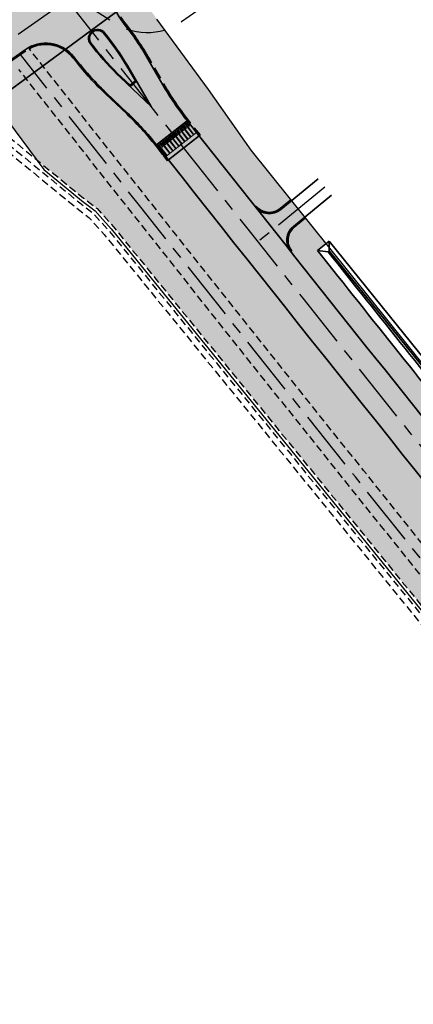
# Model space of a CAD drawing. Header units: metres. Extents: x 150631 to 152219, y 482740 to 484556.
# Tile 15 of 48: x 151452 to 151517, y 483188 to 483352. Entities that reach past the tile are written whole.
import ezdxf
from ezdxf.enums import TextEntityAlignment as Align

# ---------------------------------------------------------------- set-up
doc = ezdxf.new("R2010")
doc.units = ezdxf.units.M
for name, pattern in [('AM-AS', [16, 10, -2, 2, -2]), ('DASHED2', [0.375, 0.25, -0.125]), ('HIDDEN', [9.524999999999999, 6.35, -3.175]), ('VH-OPSLUITBAND_150X250', [24, 16, -2, 4, -2])]:
    doc.linetypes.add(name, pattern=pattern)
doc.layers.get('0').update_dxf_attribs({"lineweight": 25})
for name, color, linetype, lineweight, true_color in [('B-WE-KG-GRENS_PERCEEL-GV', 1, 'Continuous', 30, 0xff0000), ('IRP-V-verharding-rijbaan', 7, 'Continuous', 0, 0xffb061), ('N-WE-GR-STADSLANDBOUW-A', 7, 'Continuous', 35, 0xffff9e), ('N-WE-KW-KUNSTWERK_DUIKER-S', 5, 'Continuous', 35, 0x0000ff)]:
    doc.layers.add(name, color=color, linetype=linetype, lineweight=lineweight, true_color=true_color)
for name, color, linetype, lineweight in [('N-WE-AM-AS_FIETSPAD-G', 3, 'AM-AS', 30), ('N-WE-AM-AS_KAVELWEG-G', 170, 'AM-AS', 30), ('N-WE-AM-AS_WEG-G', 10, 'AM-AS', 30), ('N-WE-VH-KANTOPSLUITING_OPSLUITBAND_200X250-G', 150, 'VH-OPSLUITBAND_150X250', 35), ('N-WE-VH-KANTOPSLUITING_VOORKANTBAND-G', 190, 'Continuous', 30), ('N-WE-VH-KANTVERHARDING-G', 2, 'Continuous', 35), ('N-WE-VH-VERHARDING_ASFALT-A', 252, 'Continuous', 18), ('N-WE-VW-MARKERING_PUNTSTUK-G', 7, 'Continuous', 35), ('VRK-ontwerp', 2, 'Continuous', 0)]:
    doc.layers.add(name, color=color, linetype=linetype, lineweight=lineweight)
doc.layers.add('N-WE-VH-VERHARDING_TEGEL-A', color=252, linetype='Continuous', lineweight=18, plot=False)
doc.layers.add('Vindplaats_InclBuffer', color=7, linetype='Continuous')
doc.styles.add('NLCS-ISO-M2000-T25', font='NLCS-ISO.ttf')
pattern_1 = [(38.79013238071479, (151085.5762107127, 483560.1707494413), (-0.234926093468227, 0.2922922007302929), []), (128.7901323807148, (151085.5762107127, 483560.1707494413), (-0.5845844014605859, -0.469852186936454), [0.375, -0.375]), (128.7901323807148, (151085.8685029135, 483560.4056755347), (-0.5845844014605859, -0.469852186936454), [-0.375, 0.375])]

# ---------------------------------------------------------------- blocks, each defined once
blk = doc.blocks.new('*U65')
at = {"layer": 'VRK-ontwerp', "transparency": 33554607}
blk.add_hatch(color=9, dxfattribs=at).paths.add_polyline_path([(0, -5.551115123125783e-17), (1.909938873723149e-11, -0.6999999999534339), (6.500000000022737, -0.7000000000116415), (6.500000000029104, 5.820766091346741e-11)])
at = {"layer": 'VRK-ontwerp'}
blk.add_hatch(color=7, dxfattribs=at).paths.add_polyline_path([(6.5, -3.199999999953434), (6.50000000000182, -2.999999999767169), (6.299999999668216, -2.999999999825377), (6.2999999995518, -0.7000000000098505), (6.194999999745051, -0.7000000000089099), (6.194999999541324, -2.999999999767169), (5.984999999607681, -2.999999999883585), (5.984999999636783, -2.299999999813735), (5.879999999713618, -2.299999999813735), (5.879999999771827, -2.999999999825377), (5.669999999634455, -2.999999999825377), (5.669999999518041, -0.7000000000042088), (5.564999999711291, -0.7000000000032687), (5.564999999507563, -2.999999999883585), (5.35499999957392, -3), (5.354999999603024, -2.299999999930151), (5.249999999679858, -2.299999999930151), (5.249999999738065, -2.999999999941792), (5.039999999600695, -2.999999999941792), (5.03999999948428, -0.6999999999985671), (4.93499999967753, -0.699999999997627), (4.934999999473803, -2.999999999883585), (4.72499999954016, -3), (4.724999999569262, -2.299999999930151), (4.619999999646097, -2.299999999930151), (4.619999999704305, -2.999999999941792), (4.409999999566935, -2.999999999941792), (4.409999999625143, -0.6999999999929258), (4.304999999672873, -0.6999999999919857), (4.304999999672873, -2.999999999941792), (4.094999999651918, -3), (4.094999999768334, -2.299999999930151), (3.989999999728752, -2.299999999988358), (3.989999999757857, -3), (3.77999999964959, -2.999999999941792), (3.779999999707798, -0.6999999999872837), (3.674999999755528, -0.6999999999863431), (3.67499999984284, -2.999999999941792), (3.464999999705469, -2.999999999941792), (3.464999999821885, -2.299999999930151), (3.359999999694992, -2.300000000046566), (3.359999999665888, -2.999999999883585), (3.149999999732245, -2.999999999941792), (3.149999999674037, -0.699999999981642), (3.044999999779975, -0.6999999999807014), (3.044999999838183, -2.999999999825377), (2.834999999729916, -2.999999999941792), (2.83499999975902, -2.299999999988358), (2.729999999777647, -2.299999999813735), (2.729999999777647, -3), (2.519999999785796, -3), (2.51999999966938, -0.6999999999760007), (2.414999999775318, -0.6999999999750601), (2.414999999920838, -2.999999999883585), (2.204999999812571, -3.000000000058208), (2.204999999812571, -2.299999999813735), (2.099999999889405, -2.299999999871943), (2.099999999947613, -3.000000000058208), (1.889999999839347, -3.000000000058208), (1.889999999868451, -0.699999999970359), (1.784999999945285, -0.6999999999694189), (1.785000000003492, -3.000000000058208), (1.574999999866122, -3.000000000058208), (1.57499999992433, -2.299999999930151), (1.469999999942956, -2.299999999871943), (1.469999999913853, -3), (1.259999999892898, -2.999999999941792), (1.259999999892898, -0.6999999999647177), (1.154999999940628, -0.6999999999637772), (1.155000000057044, -3), (0.9449999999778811, -3), (0.9449999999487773, -2.299999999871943), (0.8399999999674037, -2.300000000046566), (0.8400000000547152, -3), (0.6300000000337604, -2.999999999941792), (0.6299999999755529, -0.6999999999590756), (0.5250000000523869, -0.699999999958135), (0.5249999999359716, -3), (0.3150000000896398, -3), (0.315000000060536, -2.299999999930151), (0.2099999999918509, -2.299999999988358), (0.2100000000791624, -3), (8.185452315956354e-11, -2.999999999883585), (8.731171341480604e-11, -3.199999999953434)])
at = {"layer": 'VRK-ontwerp', "true_color": 0x636466, "transparency": 33554602}
for points in [[(0.5250000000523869, -0.6999999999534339), (2.91038304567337e-11, -0.6999999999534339), (8.731149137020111e-11, -2.999999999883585), (0.2100000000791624, -3), (0.2099999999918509, -2.299999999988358), (0.315000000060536, -2.299999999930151), (0.3150000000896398, -3), (0.5249999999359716, -3)], [(1.154999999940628, -0.6999999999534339), (0.6299999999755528, -0.6999999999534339), (0.6300000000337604, -2.999999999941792), (0.8400000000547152, -3), (0.8399999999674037, -2.300000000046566), (0.9449999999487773, -2.299999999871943), (0.9449999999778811, -3), (1.155000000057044, -3)], [(1.784999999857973, -0.6999999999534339), (1.259999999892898, -0.6999999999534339), (1.259999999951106, -2.999999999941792), (1.46999999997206, -3), (1.469999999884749, -2.300000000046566), (1.574999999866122, -2.299999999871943), (1.574999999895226, -3), (1.784999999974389, -3)], [(2.414999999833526, -0.6999999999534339), (1.889999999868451, -0.6999999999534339), (1.889999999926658, -2.999999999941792), (2.099999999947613, -3), (2.099999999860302, -2.300000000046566), (2.204999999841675, -2.299999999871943), (2.204999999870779, -3), (2.414999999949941, -3)], [(3.044999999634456, -0.6999999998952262), (2.51999999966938, -0.6999999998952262), (2.519999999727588, -2.999999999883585), (2.729999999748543, -2.999999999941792), (2.729999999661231, -2.299999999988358), (2.834999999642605, -2.299999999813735), (2.834999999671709, -2.999999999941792), (3.044999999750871, -2.999999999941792)], [(3.674999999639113, -0.6999999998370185), (3.149999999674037, -0.6999999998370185), (3.149999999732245, -2.999999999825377), (3.3599999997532, -2.999999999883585), (3.359999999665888, -2.299999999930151), (3.464999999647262, -2.299999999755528), (3.464999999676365, -2.999999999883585), (3.674999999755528, -2.999999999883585)], [(4.304999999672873, -0.7000000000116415), (3.779999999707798, -0.7000000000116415), (3.779999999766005, -3), (3.98999999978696, -3.000000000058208), (3.989999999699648, -2.300000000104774), (4.094999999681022, -2.299999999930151), (4.094999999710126, -3.000000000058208), (4.304999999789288, -3.000000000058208)], [(4.934999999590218, -0.7000000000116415), (4.409999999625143, -0.7000000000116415), (4.40999999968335, -3), (4.619999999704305, -3.000000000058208), (4.619999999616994, -2.300000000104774), (4.724999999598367, -2.299999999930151), (4.724999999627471, -3.000000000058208), (4.934999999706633, -3.000000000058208)], [(5.564999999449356, -0.6999999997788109), (5.03999999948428, -0.6999999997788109), (5.039999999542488, -2.999999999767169), (5.249999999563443, -2.999999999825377), (5.249999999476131, -2.299999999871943), (5.354999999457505, -2.29999999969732), (5.354999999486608, -2.999999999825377), (5.564999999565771, -2.999999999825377)], [(6.194999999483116, -0.6999999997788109), (5.669999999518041, -0.6999999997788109), (5.669999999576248, -2.999999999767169), (5.879999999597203, -2.999999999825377), (5.879999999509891, -2.299999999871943), (5.984999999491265, -2.29999999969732), (5.984999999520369, -2.999999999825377), (6.194999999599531, -2.999999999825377)], [(6.299999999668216, -2.999999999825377), (6.500000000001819, -2.999999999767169), (6.500000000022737, -0.7000000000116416), (6.299999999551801, -0.7000000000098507)]]:
    blk.add_hatch(color=251, dxfattribs=at).paths.add_polyline_path(points)
at = {"layer": 'N-WE-VH-KANTVERHARDING-G', "lineweight": 5}
for p, q in [((0, 0), (8.731149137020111e-11, -3.199999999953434)), ((0, 0), (6.500000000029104, 5.820766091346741e-11)), ((6.500000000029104, 5.820766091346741e-11), (6.5, -3.199999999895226)), ((2.91038304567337e-11, -0.6999999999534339), (6.5, -0.7000000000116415)), ((0.5249999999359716, -0.7000000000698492), (0.6299999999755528, -0.7000000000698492)), ((0.5250000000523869, -0.7000000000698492), (0.5249999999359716, -3.000000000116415)), ((0.6299999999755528, -0.7000000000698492), (0.6300000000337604, -2.999999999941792)), ((1.154999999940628, -0.7000000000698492), (1.259999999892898, -0.7000000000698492)), ((1.154999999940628, -0.7000000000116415), (1.155000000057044, -2.999999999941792)), ((1.259999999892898, -0.7000000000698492), (1.259999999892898, -2.999999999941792)), ((1.784999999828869, -0.7000000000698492), (1.889999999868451, -0.7000000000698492)), ((1.784999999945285, -0.7000000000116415), (1.785000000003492, -2.999999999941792)), ((1.889999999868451, -0.7000000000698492), (1.889999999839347, -3.000000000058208)), ((2.414999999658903, -0.7000000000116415), (2.51999999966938, -0.7000000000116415)), ((2.414999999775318, -0.7000000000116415), (2.414999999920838, -2.999999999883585)), ((2.51999999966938, -0.7000000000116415), (2.519999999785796, -3)), ((3.044999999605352, -0.7000000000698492), (3.149999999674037, -0.6999999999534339)), ((3.044999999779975, -0.7000000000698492), (3.044999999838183, -2.999999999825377)), ((3.149999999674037, -0.6999999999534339), (3.149999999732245, -2.999999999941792)), ((3.674999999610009, -0.7000000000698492), (3.779999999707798, -0.7000000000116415)), ((3.674999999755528, -0.7000000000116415), (3.674999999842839, -3)), ((3.779999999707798, -0.7000000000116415), (3.77999999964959, -3)), ((4.304999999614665, -0.7000000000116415), (4.409999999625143, -0.6999999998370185)), ((4.304999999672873, -0.7000000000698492), (4.304999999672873, -2.999999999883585)), ((4.409999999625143, -0.6999999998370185), (4.409999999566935, -2.999999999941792)), ((4.934999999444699, -0.7000000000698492), (5.03999999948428, -0.6999999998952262)), ((4.93499999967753, -0.7000000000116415), (4.934999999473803, -2.999999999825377)), ((5.03999999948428, -0.6999999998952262), (5.039999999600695, -2.999999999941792)), ((5.56499999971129, -0.7000000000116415), (5.564999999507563, -2.999999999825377)), ((5.669999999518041, -0.6999999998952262), (5.669999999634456, -2.999999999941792)), ((6.19499999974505, -0.6999999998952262), (6.194999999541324, -2.999999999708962)), ((6.299999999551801, -0.6999999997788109), (6.299999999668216, -2.999999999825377)), ((0.2100000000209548, -3), (1.455191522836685e-10, -2.999999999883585)), ((8.731149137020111e-11, -3.199999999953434), (6.5, -3.199999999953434)), ((0.2100000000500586, -2.299999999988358), (0.3150000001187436, -2.299999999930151)), ((0.2099999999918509, -2.300000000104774), (0.2100000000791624, -3)), ((0.315000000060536, -2.299999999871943), (0.3150000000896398, -3)), ((0.5250000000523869, -3), (0.3150000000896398, -3)), ((0.8399999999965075, -3), (0.6300000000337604, -2.999999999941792)), ((0.8399999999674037, -2.300000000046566), (0.9450000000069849, -2.299999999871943)), ((0.8399999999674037, -2.300000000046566), (0.8400000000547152, -3.000000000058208)), ((0.9449999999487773, -2.299999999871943), (0.9449999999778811, -3)), ((1.154999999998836, -3), (0.9449999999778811, -3)), ((1.259999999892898, -2.999999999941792), (1.46999999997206, -3)), ((1.469999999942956, -2.299999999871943), (1.57499999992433, -2.299999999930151)), ((1.469999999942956, -2.299999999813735), (1.469999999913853, -2.999999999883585)), ((1.57499999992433, -2.299999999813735), (1.574999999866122, -3.000000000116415)), ((1.57499999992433, -3.000000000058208), (1.785000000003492, -3.000000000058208)), ((1.889999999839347, -3.000000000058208), (2.099999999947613, -3.000000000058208)), ((2.099999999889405, -2.299999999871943), (2.204999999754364, -2.299999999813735)), ((2.099999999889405, -2.299999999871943), (2.099999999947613, -3.000000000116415)), ((2.204999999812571, -2.299999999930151), (2.204999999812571, -2.999999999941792)), ((2.204999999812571, -3.000000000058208), (2.414999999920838, -2.999999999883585)), ((2.519999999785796, -3), (2.729999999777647, -3)), ((2.729999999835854, -2.299999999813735), (2.83499999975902, -2.299999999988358)), ((2.729999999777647, -2.299999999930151), (2.729999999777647, -3.000000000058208)), ((2.83499999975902, -2.299999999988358), (2.834999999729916, -2.999999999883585)), ((2.834999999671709, -2.999999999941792), (3.04499999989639, -2.999999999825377)), ((3.149999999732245, -2.999999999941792), (3.359999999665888, -2.999999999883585)), ((3.359999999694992, -2.300000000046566), (3.464999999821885, -2.299999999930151)), ((3.359999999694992, -2.300000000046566), (3.359999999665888, -2.999999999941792)), ((3.464999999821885, -2.299999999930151), (3.464999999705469, -2.999999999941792)), ((3.464999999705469, -2.999999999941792), (3.674999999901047, -2.999999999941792)), ((3.779999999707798, -2.999999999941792), (3.989999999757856, -3)), ((3.989999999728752, -2.299999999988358), (4.094999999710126, -2.299999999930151)), ((3.989999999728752, -2.299999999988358), (3.989999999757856, -3)), ((4.094999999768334, -2.299999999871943), (4.094999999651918, -2.999999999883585)), ((4.094999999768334, -3), (4.304999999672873, -2.999999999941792)), ((4.409999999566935, -2.999999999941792), (4.619999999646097, -2.999999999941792)), ((4.619999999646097, -2.299999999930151), (4.724999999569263, -2.299999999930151)), ((4.619999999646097, -2.299999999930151), (4.619999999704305, -2.999999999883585)), ((4.724999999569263, -2.299999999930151), (4.724999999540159, -2.999999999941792)), ((4.724999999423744, -3), (4.934999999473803, -2.999999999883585)), ((5.039999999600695, -2.999999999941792), (5.249999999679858, -2.999999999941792)), ((5.249999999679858, -2.299999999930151), (5.354999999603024, -2.299999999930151)), ((5.249999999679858, -2.299999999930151), (5.249999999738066, -2.999999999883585)), ((5.354999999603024, -2.299999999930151), (5.35499999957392, -2.999999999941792)), ((5.354999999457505, -3), (5.564999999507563, -2.999999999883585)), ((5.669999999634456, -2.999999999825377), (5.879999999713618, -2.999999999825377)), ((5.879999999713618, -2.299999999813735), (5.984999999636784, -2.299999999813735)), ((5.879999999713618, -2.299999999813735), (5.879999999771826, -2.999999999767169)), ((5.984999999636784, -2.299999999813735), (5.98499999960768, -2.999999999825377)), ((5.984999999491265, -2.999999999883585), (6.194999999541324, -2.999999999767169)), ((6.299999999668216, -2.999999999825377), (6.500000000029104, -2.999999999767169))]:
    blk.add_line(p, q, dxfattribs=at)
blk = doc.blocks.new('*U90')
at = {"layer": 'N-WE-KW-KUNSTWERK_DUIKER-S', "color": 0}
for points in [[(-0.8493030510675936, 0.7750000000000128), (2.842170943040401e-14, 1.4210854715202e-14), (-0.8493030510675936, -0.7749999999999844)], [(2.842170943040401e-14, 1.4210854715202e-14), (82.68056459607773, 1.4210854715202e-14)], [(83.52986764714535, 0.7750000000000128), (82.68056459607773, 1.4210854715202e-14), (83.52986764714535, -0.7749999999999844)]]:
    blk.add_lwpolyline(points, dxfattribs=at)
at = {"color": 0, "style": 'NLCS-ISO-M2000-T25'}
blk.add_attdef('DUIKERNR', text='', height=7, dxfattribs=at).set_placement((0.8493030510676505, 1.4210854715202e-14), align=Align.BOTTOM_CENTER)

msp = doc.modelspace()

# ---------------------------------------------------------------- hatches: boundary and pattern name
at = {"layer": 'IRP-V-verharding-rijbaan', "transparency": 33554610}
h = msp.add_hatch(color=256, dxfattribs=at)
h.dxf.hatch_style = 1
edge = h.paths.add_edge_path(flags=16)
edge.add_line((151449.0840575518, 483365.8819482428), (151447.9378631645, 483367.3340978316))
edge.add_line((151447.9378631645, 483367.3340978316), (151446.0791695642, 483369.6889350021))
edge.add_line((151446.0791695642, 483369.6889350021), (151443.5079767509, 483372.9464597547))
edge.add_arc((151444.6853953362, 483373.8758065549), 1.500000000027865, 38.28434136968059, 218.2843413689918, ccw=False)
edge.add_line((151445.8628139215, 483374.8051533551), (151448.4340067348, 483371.5476286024))
edge.add_line((151448.4340067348, 483371.5476286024), (151450.2927003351, 483369.1927914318))
edge.add_line((151450.2927003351, 483369.1927914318), (151451.4388947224, 483367.7406418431))
edge.add_arc((151450.2614761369, 483366.8112950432), 1.499999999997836, -141.71565862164, 38.284341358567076, ccw=False)
edge = h.paths.add_edge_path(flags=16)
edge.add_line((151466.216582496, 483349.0183260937), (151465.7302757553, 483349.6344433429))
edge.add_arc((151464.5528571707, 483348.7050965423), 1.499999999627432, 38.28434139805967, 216.8466700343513)
edge.add_line((151463.3524924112, 483347.8055830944), (151463.8618328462, 483347.1596401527))
edge.add_arc((151500.3609610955, 483375.9704651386), 46.49999999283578, 218.286027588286, 226.5831496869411)
edge.add_line((151468.4014570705, 483342.1941405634), (151473.5006775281, 483337.3692360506))
edge.add_line((151473.5006775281, 483337.3692360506), (151469.991988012, 483343.449602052))
edge.add_arc((151429.7166845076, 483320.2084762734), 46.49999999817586, 29.98737470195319, 38.28449679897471)
h.paths.add_polyline_path([(151416.6192785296, 483387.6533383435), (151413.2161412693, 483391.9746194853), (151412.2210666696, 483391.1924926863), (151415.6241441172, 483386.8712808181)])
edge = h.paths.add_edge_path()
edge.add_line((151449.4103150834, 483351.7492889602), (151453.0226979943, 483347.1726478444))
edge.add_arc((151455.9031454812, 483341.9092817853), 5.99999999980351, 38.284341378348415, 118.6902731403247, ccw=False)
edge.add_line((151460.6128198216, 483345.6266689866), (151461.1145134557, 483344.9910575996))
edge.add_arc((151500.3617996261, 483375.96928428), 50.00000000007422, 218.2843413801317, 226.5814863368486)
edge.add_line((151465.99568718, 483339.651653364), (151469.5512096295, 483336.2871859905))
edge.add_arc((151435.1850971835, 483299.9695550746), 49.99999999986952, 38.335098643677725, 46.581486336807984, ccw=False)
edge.add_line((151474.4049249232, 483330.9825380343), (151479.5070872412, 483335.009719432))
edge.add_arc((151518.7555680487, 483365.9864325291), 49.99999999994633, 209.9871963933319, 218.282131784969, ccw=False)
edge.add_line((151475.4487123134, 483340.9961094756), (151473.0235402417, 483345.1987993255))
edge.add_arc((151427.0136713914, 483318.5154104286), 53.18751051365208, 30.11155725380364, 38.99692004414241)
edge.add_arc((151474.8988545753, 483356.5799075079), 8.00000000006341, 125.05354898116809, 215.053548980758, ccw=False)
edge.add_line((151470.3041204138, 483363.1288324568), (151472.7692149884, 483364.8583459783))
edge.add_line((151472.7692149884, 483364.8583459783), (151469.0359934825, 483370.1793474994))
edge.add_line((151469.0359934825, 483370.1793474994), (151465.9411545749, 483368.0080045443))
edge.add_arc((151461.3464204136, 483374.5569294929), 7.999999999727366, 218.2843413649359, 305.0535489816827, ccw=False)
edge.add_line((151455.0668546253, 483369.6004132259), (151448.720827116, 483377.6403943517))
edge.add_arc((151409.4735409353, 483346.6621676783), 50.00000000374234, 38.28434136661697, 46.16929946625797)
edge.add_line((151444.1000315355, 483382.7316305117), (151437.2822250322, 483389.2714632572))
edge.add_arc((151471.8943070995, 483425.3547526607), 49.99999999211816, 218.2843413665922, 226.1921827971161, ccw=False)
edge.add_arc((162008.7763311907, 491732.8031617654), 13467.88290517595, 218.1843526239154, 218.2529352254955, ccw=False)
edge.add_line((151422.6735682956, 483407.0420409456), (151417.5644041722, 483403.0237773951))
edge.add_arc((151412.8482526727, 483399.314611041), 6.000000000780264, -51.85232239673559, 38.18439899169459, ccw=False)
edge.add_line((151416.5543956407, 483394.5960832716), (151415.968684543, 483394.1360395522))
edge.add_line((151415.968684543, 483394.1360395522), (151419.3715555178, 483389.8150999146))
edge.add_line((151419.3715555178, 483389.8150999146), (151419.9694277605, 483390.2846955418))
edge.add_arc((151423.6755707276, 483385.5661677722), 6.000000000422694, 36.21571872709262, 128.1476775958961, ccw=False)
edge.add_arc((151388.1764476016, 483359.5697784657), 49.99999999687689, 30.376499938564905, 36.215718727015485, ccw=False)
edge.add_line((151431.3125050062, 483384.8537763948), (151436.1976529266, 483376.5194132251))
edge.add_arc((151479.3337102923, 483401.8034111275), 49.9999999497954, 210.3764999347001, 218.2843413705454)
edge.add_line((151440.0864241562, 483370.8251844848), (151449.3432261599, 483359.0974519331))
edge.add_arc((151444.6335518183, 483355.3800647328), 6.000000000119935, -37.238146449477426, 38.28434136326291, ccw=False)
h.paths.add_polyline_path([(151450.1300534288, 483345.1883008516), (151446.7170249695, 483349.5123735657), (151444.9353433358, 483348.2623285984), (151448.0942482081, 483343.7599603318)], flags=17)
h = msp.add_hatch(color=256, dxfattribs=at)
h.dxf.hatch_style = 1
edge = h.paths.add_edge_path()
edge.add_arc((151455.9031454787, 483341.9092817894), 5.999999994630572, 118.69027313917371, 125.05386884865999, ccw=False)
edge.add_line((151453.0226979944, 483347.1726478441), (151449.4103150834, 483351.7492889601))
edge.add_arc((151444.6335518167, 483355.3800647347), 6.000000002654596, 305.05386884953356, 322.76185354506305, ccw=False)
edge.add_line((151448.07962986, 483350.4683902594), (151446.7170241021, 483349.5123746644))
edge.add_line((151446.7170241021, 483349.5123746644), (151450.130053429, 483345.1883008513))
edge.add_line((151450.130053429, 483345.1883008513), (151452.4570674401, 483346.8209562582))
h = msp.add_hatch(color=256, dxfattribs=at)
h.dxf.hatch_style = 1
edge = h.paths.add_edge_path()
edge.add_arc((151464.552857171, 483348.7050965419), 1.349999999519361, 127.812415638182, 217.289931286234)
edge.add_line((151463.4788242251, 483347.8872009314), (151463.9795896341, 483347.2525559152))
edge.add_arc((151500.3608156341, 483375.9703321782), 46.34980343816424, 218.286045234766, 226.5831673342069)
edge.add_line((151468.5045522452, 483342.3030964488), (151469.9761394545, 483340.9106742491))
edge.add_line((151469.9761394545, 483340.9106742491), (151470.8746518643, 483341.6198779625))
edge.add_line((151470.8746518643, 483341.6198779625), (151469.8620674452, 483343.3746310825))
edge.add_arc((151429.7166871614, 483320.2084780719), 46.34999680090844, 29.98737499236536, 38.28449708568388)
edge.add_line((151466.09884089, 483348.9253910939), (151465.6125338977, 483349.5415086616))
edge.add_arc((151464.5528571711, 483348.7050965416), 1.349999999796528, 38.28434136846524, 127.8124156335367)
h = msp.add_hatch(color=256, dxfattribs=at)
h.dxf.hatch_style = 1
h.paths.add_polyline_path([(151499.1418632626, 483318.9690908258), (151498.0454666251, 483320.3331465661), (151493.8549589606, 483316.9042370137, 0.0001177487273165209), (151496.7844202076, 483313.2181198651, -0.4101129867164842), (151497.2327975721, 483317.4069856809)])
h.paths.add_polyline_path([(151498.0454666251, 483320.3331465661), (151496.9490699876, 483321.6972023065), (151495.1229300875, 483320.2029517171, -0.4186053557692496), (151490.8731446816, 483320.6598933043, 0.0001199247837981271), (151493.8549589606, 483316.9042370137)])
at = {"layer": 'N-WE-GR-STADSLANDBOUW-A', "transparency": 33554559}
h = msp.add_hatch(color=256, dxfattribs=at)
h.dxf.hatch_style = 1
h.paths.add_polyline_path([(151496.8237675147, 483321.8530943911), (151490.175, 483330.1249999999), (151483.06, 483340.2099999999), (151474.465, 483351.9299999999), (151473.1529347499, 483353.6743144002), (151472.4557021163, 483353.1851350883, -0.110351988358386), (151470.334534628, 483357.4210095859), (151469, 483359.1949999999), (151468.0155777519, 483360.2487629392, 0.2978393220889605), (151468.7762779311, 483351.7473041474), (151469.1209598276, 483351.3106158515, -0.03621894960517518), (151473.1967676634, 483345.2987606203), (151475.6219397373, 483341.0960707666, 0.03641623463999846), (151479.6895994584, 483335.1013212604), (151481.0264355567, 483333.4136861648), (151481.650976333, 483332.6251948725), (151481.4920516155, 483332.4997542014, 0.0003777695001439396), (151490.8731446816, 483320.6598933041), (151491.0298092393, 483320.7842163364, 0.418605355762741), (151494.9962756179, 483320.3577375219)])
h = msp.add_hatch(color=256, dxfattribs=at)
h.dxf.hatch_style = 1
h.paths.add_polyline_path([(151524.2162272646, 483268.1720454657, -0.0001293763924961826), (151520.9742611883, 483272.208050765), (151520.3482968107, 483272.9879024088), (151520.5042281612, 483273.1130639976, -0.001769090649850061), (151476.390056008, 483328.4723867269), (151476.3877498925, 483328.4705663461), (151476.2305097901, 483328.3467731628), (151475.6109452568, 483329.1317188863), (151475.6125207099, 483329.1329624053, -5.484978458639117e-05), (151474.2511934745, 483330.854504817, 0.03602270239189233), (151469.4137451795, 483336.1419154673), (151465.8582227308, 483339.5063828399, -0.03621894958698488), (151460.9575243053, 483344.8671447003), (151460.4558306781, 483345.5027560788, 0.3643251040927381), (151453.1484305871, 483347.0133532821), (151464.2485355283, 483332.9502824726, 0.002199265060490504), (151519.1097413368, 483264.0700576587)])
h = msp.add_hatch(color=256, dxfattribs=at)
h.dxf.hatch_style = 1
h.paths.add_polyline_path([(151579.9441288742, 483178.8914619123), (151579.5336012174, 483178.6037575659), (151580.7998348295, 483177.0489069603), (151581.9022787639, 483177.8215172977, 0.4366980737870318), (151582.3002215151, 483180.7284523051, -0.004809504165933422), (151461.5012255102, 483330.7818065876), (151451.4253256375, 483343.5472798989, 0.3977943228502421), (151448.7067415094, 483343.9453756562), (151448.4341326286, 483343.7541106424), (151447.6155202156, 483343.1797643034), (151446.6632817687, 483342.5116646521), (151446.705, 483342.4589999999), (151448.966, 483339.607), (151447.084, 483338.287), (151454.3370306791, 483328.5559288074), (151462.2013359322, 483322.1113081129), (151464.4711261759, 483320.3583004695), (151467.1946886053, 483317.3405730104), (151473.9007063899, 483309.1057273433)])
h = msp.add_hatch(color=256, dxfattribs=at)
h.dxf.hatch_style = 1
h.paths.add_polyline_path([(151532.1527677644, 483277.8992949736), (151530.0754528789, 483280.4837517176), (151528.5330071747, 483279.2455957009, -0.001092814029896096), (151501.2629667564, 483313.3705346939), (151502.7140001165, 483314.524901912), (151499.2671657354, 483318.813198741), (151497.3594520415, 483317.252199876, 0.4101129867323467), (151496.9409665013, 483313.3425917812), (151496.7844202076, 483313.218119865, 0.001153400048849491), (151525.5714328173, 483277.1841136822), (151525.7274421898, 483277.309337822), (151526.3534063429, 483276.5294859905), (151527.7308395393, 483274.8141614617, 0.01779681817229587), (151528.0005995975, 483274.501756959)])
at = {"layer": 'N-WE-VH-VERHARDING_ASFALT-A', "transparency": 33554585}
h = msp.add_hatch(color=256, dxfattribs=at)
h.dxf.hatch_style = 1
edge = h.paths.add_edge_path()
edge.add_line((151481.4921311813, 483332.499817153), (151476.3901302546, 483328.472445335))
edge.add_arc((159365.9260748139, 489569.9631884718), 10059.86998510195, 218.3478733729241, 218.7510366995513)
edge.add_line((151520.5035043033, 483273.1124829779), (151525.5706453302, 483277.1834815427))
edge.add_arc((159369.5523754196, 489572.8366919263), 10057.99675518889, 218.3479340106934, 218.7508543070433, ccw=False)
at = {"layer": 'N-WE-VH-VERHARDING_TEGEL-A'}
h = msp.add_hatch(dxfattribs=at)
h.set_pattern_fill('AVH-TEGEL_150X300_HALFST', color=256, scale=2.5, angle=91.94346234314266, pattern_type=2)
h.set_pattern_definition(pattern_1)
h.paths.add_polyline_path([(151521.373027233, 483258.4630605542), (151522.7366611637, 483259.5598753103, -0.002343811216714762), (151464.2485355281, 483332.9502824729), (151453.148430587, 483347.0133532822, 0.0292326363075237), (151452.5719367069, 483346.6572337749), (151451.6890153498, 483346.0377676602), (151462.8748805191, 483331.8660445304, 0.002343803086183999)])
h.paths.add_polyline_path([(151587.8761731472, 483176.6982826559), (151589.2283398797, 483177.8092036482, -0.002631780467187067), (151522.7374489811, 483259.5588962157), (151521.3740192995, 483258.4618276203, 0.002631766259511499)])
h = msp.add_hatch(dxfattribs=at)
h.set_pattern_fill('AVH-TEGEL_150X300_HALFST', color=256, scale=2.5, angle=91.94346234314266, pattern_type=2)
h.set_pattern_definition(pattern_1)
h.paths.add_polyline_path([(151521.3740192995, 483258.4618276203), (151520.0105896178, 483257.3647590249, -0.002343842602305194), (151461.50122551, 483330.7818065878), (151451.4253256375, 483343.5472798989, 0.3977943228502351), (151448.7067415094, 483343.9453756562), (151451.6890153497, 483346.0377676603), (151462.8748805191, 483331.8660445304, 0.00234384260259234)])
h.paths.add_polyline_path([(151584.3066455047, 483178.285412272), (151585.7439526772, 483179.2927001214, -0.002547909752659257), (151521.3740192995, 483258.4618276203), (151520.0105896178, 483257.3647590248, 0.002544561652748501)])
at = {"layer": 'N-WE-VW-MARKERING_PUNTSTUK-G', "true_color": 0xf9fdfe}
msp.add_hatch(color=7, dxfattribs=at).paths.add_polyline_path([(151471.0694031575, 483341.5825008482), (151469.9672608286, 483340.7125702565), (151473.5006775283, 483337.3692360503)])

# ---------------------------------------------------------------- linework, layer by layer
at = {"linetype": 'DASHED2', "ltscale": 5, "flags": 128}
for points in [[(151618.40472033, 483142.467182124), (151608.6356136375, 483154.2763127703, -0.005737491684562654), (151464.2485355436, 483332.9502824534), (151453.1484305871, 483347.0133532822)], [(151614.3912898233, 483141.8277771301), (151605.9387885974, 483152.0453634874, -0.005737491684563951), (151461.5012255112, 483330.7818065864), (151451.4253256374, 483343.5472798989)]]:
    msp.add_lwpolyline(points, format="xyb", dxfattribs=at)
for points in [[(151445.161437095, 483333.4893571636), (151460.9559922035, 483320.5460756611), (151463.1066214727, 483318.8850985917), (151465.6759341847, 483316.0382809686), (151472.3498808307, 483307.8428179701), (151578.302018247, 483177.7406445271)], [(151445.1999947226, 483334.7506418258), (151461.5786640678, 483321.328691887), (151463.7888738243, 483319.6216995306), (151466.4353113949, 483316.6894269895), (151473.1252936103, 483308.4742726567), (151578.4899567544, 483179.0934785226)], [(151446.8388206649, 483334.7005427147), (151462.2013359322, 483322.1113081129), (151464.4711261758, 483320.3583004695), (151467.1946886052, 483317.3405730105), (151473.9007063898, 483309.1057273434), (151579.9441288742, 483178.8914619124)]]:
    msp.add_lwpolyline(points, dxfattribs=at)
at = {"layer": 'B-WE-KG-GRENS_PERCEEL-GV', "flags": 128}
for points in [[(151434.78, 483357.625), (151442.186, 483348.166), (151444.445, 483345.312), (151446.705, 483342.459), (151448.966, 483339.607), (151447.084, 483338.287), (151455.575, 483326.895), (151459.334, 483323.815), (151461.89, 483321.72), (151463.434, 483320.528), (151464.13, 483319.99), (151464.996, 483319.03), (151466.815, 483317.015), (151473.513, 483308.79), (151613.374, 483137.05), (151613.544, 483136.842), (151617.501, 483131.984), (151654.595, 483086.435), (151680.575, 483055.325)], [(151777.85, 482980.465), (151674.555, 483103.255), (151577.28, 483221.755), (151522.99, 483289.299), (151490.175, 483330.125), (151483.06, 483340.21), (151474.465, 483351.93)]]:
    msp.add_lwpolyline(points, dxfattribs=at)
at = {"layer": 'N-WE-AM-AS_FIETSPAD-G', "flags": 128}
msp.add_lwpolyline([(151617.0438073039, 483141.3668183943), (151607.2872011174, 483153.1608381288, -0.005737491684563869), (151462.8748805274, 483331.8660445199), (151451.6890153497, 483346.0377676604)], format="xyb", dxfattribs=at)
at = {"layer": 'N-WE-AM-AS_KAVELWEG-G', "flags": 128}
msp.add_lwpolyline([(151459.4923959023, 483355.1163535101), (151444.8285048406, 483344.8280265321), (151425.4275659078, 483331.2161412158)], dxfattribs=at)
at = {"layer": 'N-WE-AM-AS_WEG-G', "linetype": 'AM-AS', "flags": 128}
msp.add_lwpolyline([(151810.612228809, 482928.568582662), (151724.670039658, 483030.2333363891, -0.002662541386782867), (151683.6773251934, 483079.2524796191), (151640.1631971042, 483131.8534020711), (151616.3408280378, 483160.6504535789, -0.005737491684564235), (151472.0979927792, 483339.1459277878), (151434.6925898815, 483386.5360049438, -0.008254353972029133), (151164.3626081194, 483740.9008200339, -0.006546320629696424), (150920.2316752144, 484081.3656688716, 0.006168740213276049), (150902.9960260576, 484105.4408634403), (150859.0324023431, 484165.2767445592)], format="xyb", dxfattribs=at)
msp.add_lwpolyline([(151502.4698331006, 483323.9534125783), (151491.3394255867, 483314.8458858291)], dxfattribs=at)
at = {"layer": 'N-WE-GR-STADSLANDBOUW-A', "transparency": 33554559}
msp.add_line((151491.0298092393, 483320.7842163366), (151490.8731446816, 483320.6598933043), dxfattribs=at)
msp.add_arc((151493.2231130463, 483322.5247387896), 2.8, 218.4341783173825, 309.2919651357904, dxfattribs=at)
at = {"layer": 'N-WE-VH-KANTOPSLUITING_OPSLUITBAND_200X250-G', "ltscale": 0.5, "flags": 128}
for points in [[(151469.1210635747, 483351.3104844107), (151468.7762779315, 483351.7473041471)], [(151452.5719367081, 483346.6572337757), (151448.4341326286, 483343.7541106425)], [(151460.9575243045, 483344.8671447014), (151460.4558306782, 483345.5027560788)], [(151469.4137451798, 483336.141915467), (151465.858222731, 483339.50638284)], [(151496.8237675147, 483321.8530943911), (151494.996275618, 483320.3577375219)], [(151499.2671657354, 483318.8131987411), (151497.3594520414, 483317.2521998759)]]:
    msp.add_lwpolyline(points, dxfattribs=at)
for points in [[(151469.1208754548, 483351.3107227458, -0.03622037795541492), (151473.1968427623, 483345.2986304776), (151475.6219397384, 483341.0960707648, 0.03641623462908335), (151479.6895994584, 483335.1013212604), (151481.0264355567, 483333.4136861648)], [(151475.6125207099, 483329.1329624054, -5.484978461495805e-05), (151474.2511934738, 483330.854504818)]]:
    msp.add_lwpolyline(points, format="xyb", dxfattribs=at)
at = {"layer": 'N-WE-VH-KANTOPSLUITING_OPSLUITBAND_200X250-G', "ltscale": 0.5}
for centre, radius, start, end in [((151474.8988545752, 483356.5799075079), 7.800000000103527, 125.053548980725, 218.2843413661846), ((151455.9031454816, 483341.9092817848), 5.8, 38.28434136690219, 125.0538688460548), ((151500.3617996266, 483375.9692842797), 50.2, 218.2843413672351, 226.5814863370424), ((151435.1850971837, 483299.9695550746), 49.8, 38.32925930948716, 46.58148633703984), ((151493.2231130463, 483322.5247387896), 2.799999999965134, 218.4341783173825, 309.2919651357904), ((151499.1326146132, 483315.0851986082), 2.8, 129.2919651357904, 218.488649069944)]:
    msp.add_arc(centre, radius, start, end, dxfattribs=at)
at = {"layer": 'N-WE-VH-KANTVERHARDING-G'}
for p, q in [((151469.9672608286, 483340.7125702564), (151471.0694031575, 483341.5825008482)), ((151469.9761394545, 483340.910674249), (151470.8746518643, 483341.6198779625)), ((151479.5070738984, 483335.0097088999), (151474.4050469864, 483330.9823165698)), ((151480.8696572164, 483333.2895066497), (151481.0264355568, 483333.4136861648)), ((151481.0264355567, 483333.4136861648), (151481.6473331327, 483332.629794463)), ((151481.4897768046, 483332.4979586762), (151476.3877498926, 483328.4705663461)), ((151481.4896461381, 483332.497855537), (151481.6488046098, 483332.6234807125)), ((151481.4905547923, 483332.5056149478), (151481.6473331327, 483332.629794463)), ((151475.7679344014, 483329.2556317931), (151475.6109452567, 483329.1317188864)), ((151475.6109452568, 483329.1317188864), (151476.2305097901, 483328.3467731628)), ((151476.3874989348, 483328.4706860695), (151476.2305097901, 483328.3467731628)), ((151491.0298092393, 483320.7842163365), (151490.8731446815, 483320.6598933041)), ((151503.2113902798, 483314.9205998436), (151501.2629667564, 483313.370534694)), ((151496.9409665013, 483313.3425917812), (151496.7844202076, 483313.2181198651))]:
    msp.add_line(p, q, dxfattribs=at)
at = {"layer": 'N-WE-VH-KANTVERHARDING-G', "flags": 128}
for points in [[(151468.9640579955, 483351.1865923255), (151468.6192887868, 483351.6233912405)], [(151452.4570674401, 483346.8209562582), (151446.4079572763, 483342.5768423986), (151440.0938372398, 483338.1467950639)], [(151461.1145134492, 483344.9910576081), (151460.6128198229, 483345.6266689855)], [(151475.4487123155, 483340.9961094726), (151473.0234679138, 483345.1989246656)], [(151469.5512096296, 483336.2871859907), (151465.9956871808, 483339.6516533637)], [(151501.3616064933, 483325.3077883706), (151495.1229300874, 483320.202951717)], [(151503.5780597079, 483322.5990367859), (151497.232797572, 483317.4069856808)], [(151503.2113902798, 483314.9205998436), (151503.2151060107, 483313.3262050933), (151503.0194841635, 483313.1705384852), (151501.2629667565, 483313.370534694)], [(151503.2113902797, 483314.9205998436), (151530.6814121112, 483280.9701442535)], [(151503.2151060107, 483313.3262050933), (151529.1153026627, 483281.3159110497)]]:
    msp.add_lwpolyline(points, dxfattribs=at)
msp.add_lwpolyline([(151463.6332397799, 483349.8901298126, 0.4118031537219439), (151463.36028961, 483347.7952709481), (151463.8618328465, 483347.1596401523, 0.0362188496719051), (151468.4014570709, 483342.1941405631), (151473.5006775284, 483337.3692360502), (151469.9919880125, 483343.4496020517, 0.03621884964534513), (151466.2165824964, 483349.0183260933), (151465.7302757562, 483349.6344433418, 0.4118031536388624)], format="xyb", close=True, dxfattribs=at)
for points in [[(151470.8746518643, 483341.6198779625), (151469.8620674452, 483343.3746310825, 0.03621884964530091), (151466.09884089, 483348.9253910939), (151465.6125338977, 483349.5415086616, 0.4118031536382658), (151463.7252015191, 483349.7716264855, 0.4115451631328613), (151463.4788242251, 483347.8872009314), (151463.9795896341, 483347.2525559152, 0.03621884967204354), (151468.5045522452, 483342.3030964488), (151469.9761394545, 483340.910674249)], [(151527.5750411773, 483274.6887544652, -0.001927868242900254), (151479.5327080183, 483334.977284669, -0.001927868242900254)], [(151619.9167560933, 483151.2290595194), (151613.8366333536, 483158.5788578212, -0.005541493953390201), (151474.4080854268, 483330.9785407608, -0.005541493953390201)], [(151528.5330071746, 483279.2455957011, -0.001092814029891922), (151501.2629667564, 483313.370534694)], [(151528.7253453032, 483281.0029681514, -0.001030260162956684), (151503.0194841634, 483313.1705384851)]]:
    msp.add_lwpolyline(points, format="xyb", dxfattribs=at)
at = {"layer": 'N-WE-VH-KANTVERHARDING-G'}
for centre, radius, start, end in [((151474.8988545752, 483356.5799075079), 8, 125.053548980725, 218.2843413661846), ((151429.7166845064, 483320.2084762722), 50, 29.98702490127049, 38.28449679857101), ((151455.9031454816, 483341.9092817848), 6, 38.28434136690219, 125.0538688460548), ((151500.3617996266, 483375.9692842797), 50, 218.2843413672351, 226.5814863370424), ((151518.7555680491, 483365.986432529), 50, 209.9871963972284, 218.3294962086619), ((151435.1850971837, 483299.9695550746), 50, 38.32925930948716, 46.58148633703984), ((151493.2231130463, 483322.5247387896), 3, 218.4341783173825, 309.2919651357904), ((151499.1326146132, 483315.0851986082), 3, 129.2919651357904, 218.488649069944)]:
    msp.add_arc(centre, radius, start, end, dxfattribs=at)
at = {"layer": 'Vindplaats_InclBuffer', "color": 242, "linetype": 'HIDDEN', "true_color": 0xcd2027, "flags": 128}
msp.add_lwpolyline([(151443.9484278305, 483392.4276155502), (151436.4309560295, 483424.8305123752), (151428.5621898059, 483441.6985068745), (151415.8005398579, 483451.5356121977), (151382.4523915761, 483456.7159073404), (151381.6937146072, 483456.8639944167), (151380.9487427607, 483457.0702405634), (151380.221927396, 483457.333413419), (151379.5176113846, 483457.6519404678), (151378.8400031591, 483458.0239184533), (151378.1931515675, 483458.4471247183), (151377.580921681, 483458.9190305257), (151377.0069716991, 483459.4368161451), (151376.4747310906, 483459.9973876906), (151375.9873801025, 483460.5973956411), (151364.4902569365, 483475.9268934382), (151358.2190988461, 483484.2884376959), (151357.7670109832, 483484.9440751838), (151357.3685299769, 483485.6336089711), (151357.0261831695, 483486.3526657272), (151356.7421418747, 483487.0966848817), (151356.5182076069, 483487.8609475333), (151356.355800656, 483488.6406063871), (151356.2559510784, 483489.4307165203), (151356.2192921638, 483490.2262666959), (151356.2460564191, 483491.0222111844), (151356.3360740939, 483491.8135017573), (151356.4887742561, 483492.5951197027), (151356.7031884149, 483493.3621076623), (151356.9779566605, 483494.1096010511), (151357.3113362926, 483494.8328589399), (151357.7012128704, 483495.5272941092), (151358.1451136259, 483496.1885021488), (151358.6402231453, 483496.8122893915), (151359.1834012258, 483497.3946994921), (151359.7712027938, 483497.9320385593), (151360.399899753, 483498.4208985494), (151361.0655046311, 483498.8581788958), (151361.7637958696, 483499.2411061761), (151362.490344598, 483499.5672516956), (151363.240542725, 483499.8345468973), (151390.661951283, 483508.3905147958), (151391.4068854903, 483508.5917606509), (151392.1651192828, 483508.7349681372), (151392.9321379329, 483508.8192845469), (151393.703374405, 483508.8442078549), (151394.4742365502, 483508.8095896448), (151395.2401344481, 483508.7156360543), (151395.9965077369, 483508.5629065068), (151405.7965925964, 483506.1871282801), (151418.9203902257, 483503.5027150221), (151419.5613761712, 483503.3494367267), (151420.1908735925, 483503.1542695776), (151420.806148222, 483502.9180613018), (151434.3315812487, 483497.2073227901), (151462.3137499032, 483485.9426200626), (151462.9803269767, 483485.6455732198), (151463.6234659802, 483485.3007050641), (151464.2397418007, 483484.9098522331), (151464.8258723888, 483484.475096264), (151465.3787362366, 483483.9987524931), (151465.8953890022, 483483.4833577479), (151466.3730791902, 483482.9316568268), (151478.4812548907, 483467.8702673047), (151483.2587433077, 483464.1920239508), (151488.1928598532, 483467.974846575), (151495.9572675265, 483480.9155258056), (151503.0062745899, 483497.3632086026), (151503.2926437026, 483497.9736891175), (151503.6195036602, 483498.5634825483), (151503.9853682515, 483499.1299071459), (151509.9481914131, 483507.7120593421), (151516.0273480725, 483519.0019214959), (151516.4652626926, 483519.7378492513), (151516.9645359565, 483520.4336114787), (151517.5215063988, 483521.0841057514), (151530.2174630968, 483534.6869162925), (151530.8136948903, 483535.2743946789), (151531.4569687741, 483535.8099522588), (151532.1427778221, 483536.2898367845), (151532.8663170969, 483536.7106860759), (151533.6225173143, 483537.0695515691), (151543.597911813, 483541.3015370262), (151544.361057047, 483541.5891704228), (151545.1451028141, 483541.8136606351), (151545.9448342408, 483541.9735145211), (151546.7549321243, 483542.0676688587), (151555.4819871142, 483542.7227071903), (151565.5897005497, 483544.6409259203), (151566.1325620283, 483544.7285601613), (151579.7353726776, 483546.5422681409), (151580.5099039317, 483546.6150116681), (151581.2877462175, 483546.6273268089), (151582.0641921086, 483546.5791390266), (151582.8345426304, 483546.4707399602), (151583.5941356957, 483546.3027856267), (151584.338374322, 483546.0762924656), (151585.0627544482, 483545.7926311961), (151585.7628921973, 483545.453518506), (151594.831432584, 483540.6169635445), (151595.5031290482, 483540.2244273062), (151596.1422771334, 483539.7808615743), (151596.7450083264, 483539.2889510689), (151597.3076745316, 483538.7516731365), (151597.8268701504, 483538.172279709), (151598.2994526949, 483537.5542776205), (151598.7225618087, 483536.9014074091), (151599.0936365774, 483536.2176206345), (151599.4104310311, 483535.507055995), (151599.6710277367, 483534.7740142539), (151599.8738494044, 483534.0229322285), (151600.0176684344, 483533.2583559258), (151600.1016143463, 483532.4849130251), (151600.1251790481, 483531.707284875), (151600.0882199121, 483530.9301781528), (151599.9909606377, 483530.1582963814), (151599.8339898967, 483529.3963114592), (151599.618257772, 483528.6488353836), (151597.8984318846, 483523.4571383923), (151597.1397657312, 483518.6522529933), (151597.7455907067, 483505.6270138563), (151601.0120592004, 483491.9078457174), (151601.1628294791, 483491.1436294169), (151601.2536591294, 483490.3699963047), (151601.2839970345, 483489.5916404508), (151601.2839969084, 483473.1996079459), (151603.9863330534, 483468.695714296), (151611.5958832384, 483456.5896115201), (151611.9938653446, 483455.8964316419), (151612.3352141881, 483455.1736805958), (151612.6177489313, 483454.4259759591), (151612.8396644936, 483453.6580947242), (151612.9995430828, 483452.8749427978), (151613.0963632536, 483452.0815236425), (151613.1295064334, 483451.2829063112), (151613.0987608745, 483450.4841930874), (151613.0043230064, 483449.6904868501), (151612.8467961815, 483448.9068584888), (151612.6271868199, 483448.1383145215), (151612.3468979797, 483447.3897650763), (151612.0077203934, 483446.6659925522), (151611.6118210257, 483445.9716210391), (151611.1617292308, 483445.3110867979), (151610.6603205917, 483444.6886099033), (151610.1107985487, 483444.1081672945), (151609.5166739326, 483443.5734673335), (151608.8817425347, 483443.0879261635), (151478.5810112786, 483351.4593385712), (151477.9162734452, 483351.030157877), (151477.2196842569, 483350.6548767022), (151476.4956048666, 483350.3358445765), (151475.7485685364, 483350.0750588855), (151474.9832522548, 483349.8741523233), (151474.2044474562, 483349.7343827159), (151473.4170300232, 483349.6566251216), (151472.6259297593, 483349.6413663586), (151471.8360995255, 483349.6887019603), (151471.0524842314, 483349.7983355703), (151470.2799898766, 483349.9695808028), (151469.5234528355, 483350.2013655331), (151468.7876095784, 483350.4922386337), (151468.0770670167, 483350.8403790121), (151467.3962736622, 483351.2436070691), (151455.550752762, 483358.9083560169), (151454.8882720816, 483359.3761918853), (151454.2658812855, 483359.8961733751), (151453.6876741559, 483360.4648803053), (151453.1574538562, 483361.0785719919), (151452.6787079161, 483361.7332118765), (151452.2545852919, 483362.4244940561), (151451.8878756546, 483363.147871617), (151451.5809910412, 483363.8985865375), (151451.3359499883, 483364.6717009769), (151445.0546965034, 483387.6918481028), (151444.9607336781, 483388.0642281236), (151444.4074570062, 483390.4490414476)], dxfattribs=at)

# ---------------------------------------------------------------- block references
at = {"layer": 'N-WE-KW-KUNSTWERK_DUIKER-S', "xscale": 0.4000000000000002, "yscale": 0.4000000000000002, "zscale": 0.4000000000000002, "rotation": 36.30749465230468}
msp.add_blockref('*U90', (151445.9810496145, 483337.221948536), dxfattribs=at)
at = {"layer": 'N-WE-VH-KANTOPSLUITING_VOORKANTBAND-G', "rotation": 218.2843413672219}
msp.add_blockref('*U65', (151481.4896804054, 483332.4978825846), dxfattribs=at)

doc.saveas('drawing.dxf')
